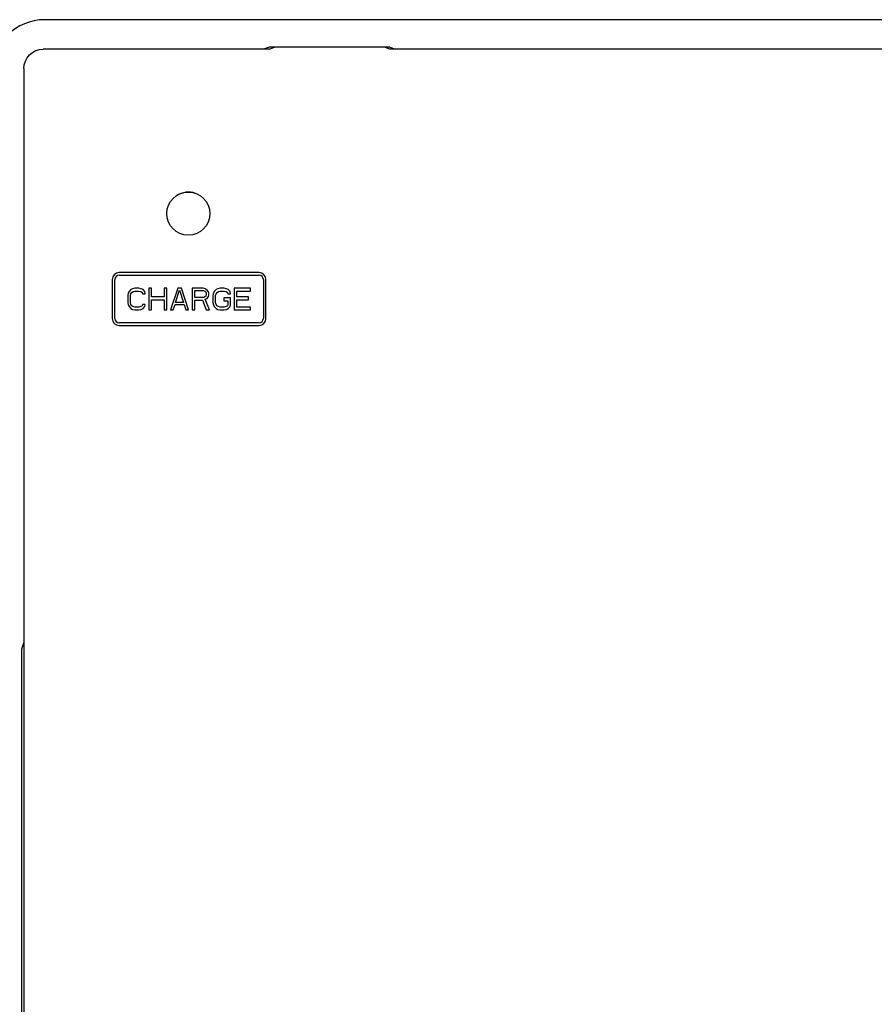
# Model space of a CAD drawing. Extents: x 27 to 410, y 33 to 287.
# Tile 16 of 31: x 85 to 98, y 177 to 191. Entities that reach past the tile are written whole.
import ezdxf

# ---------------------------------------------------------------- set-up
doc = ezdxf.new("R2010")
doc.units = 0
doc.header["$LTSCALE"] = 23.1
doc.layers.add('ALL_AXIS', color=7, linetype='CONTINUOUS')
doc.layers.add('ALL_FEATURES', color=7, linetype='CONTINUOUS')

msp = doc.modelspace()

# ---------------------------------------------------------------- linework, layer by layer
at = {"layer": 'ALL_AXIS', "color": 7, "linetype": 'CONTINUOUS'}
for p, q in [((88.918, 187.389), (86.898, 187.389)), ((86.898, 187.351), (88.918, 187.351)), ((86.798, 187.289), (86.798, 186.726)), ((86.835, 186.726), (86.835, 187.289)), ((88.981, 187.289), (88.981, 186.726)), ((89.018, 186.726), (89.018, 187.289)), ((88.918, 186.664), (86.898, 186.664)), ((86.898, 186.626), (88.918, 186.626))]:
    msp.add_line(p, q, dxfattribs=at)
for centre, radius, start, end in [((86.898, 187.289), 0.1, 90, 180), ((86.898, 187.289), 0.0625, 90, 180), ((88.918, 187.289), 0.1, 0, 90), ((88.918, 187.289), 0.0625, 0, 90), ((86.898, 186.726), 0.1, 180, 270), ((86.898, 186.726), 0.0625, 180, 270), ((88.918, 186.726), 0.1, 270, 360), ((88.918, 186.726), 0.0625, 270, 360)]:
    msp.add_arc(centre, radius, start, end, dxfattribs=at)
at = {"layer": 'ALL_FEATURES', "color": 7, "linetype": 'CONTINUOUS'}
for p, q in [((106.573, 191.04), (85.823, 191.04)), ((89.063, 190.615), (85.804, 190.615)), ((89.064, 190.642), (88.984, 190.615)), ((89.063, 190.615), (89.141, 190.642)), ((90.808, 190.642), (89.064, 190.642)), ((90.73, 190.642), (89.141, 190.642)), ((90.809, 190.615), (90.73, 190.642)), ((90.808, 190.642), (90.888, 190.615)), ((101.563, 190.615), (90.809, 190.615)), ((85.523, 190.334), (85.523, 172.815)), ((87.029, 187.091), (87.023, 187.058)), ((87.023, 187.058), (87.023, 186.958)), ((87.042, 187.117), (87.029, 187.091)), ((87.068, 187.144), (87.042, 187.117)), ((87.062, 187.058), (87.068, 187.084)), ((87.062, 186.958), (87.062, 187.058)), ((87.094, 187.157), (87.068, 187.144)), ((87.068, 187.084), (87.081, 187.104)), ((87.081, 187.104), (87.101, 187.117)), ((87.127, 187.164), (87.094, 187.157)), ((87.101, 187.117), (87.127, 187.124)), ((87.185, 187.164), (87.127, 187.164)), ((87.127, 187.124), (87.185, 187.124)), ((87.218, 187.157), (87.185, 187.164)), ((87.185, 187.124), (87.211, 187.117)), ((87.211, 187.117), (87.231, 187.104)), ((87.244, 187.144), (87.218, 187.157)), ((87.231, 187.104), (87.237, 187.084)), ((87.237, 187.084), (87.276, 187.084)), ((87.27, 187.117), (87.244, 187.144)), ((87.276, 187.084), (87.27, 187.117)), ((87.329, 187.164), (87.329, 186.851)), ((87.368, 187.164), (87.329, 187.164)), ((87.368, 187.038), (87.368, 187.164)), ((87.55, 187.164), (87.55, 187.038)), ((87.589, 187.164), (87.55, 187.164)), ((87.589, 186.851), (87.589, 187.164)), ((87.745, 187.164), (87.641, 186.851)), ((87.713, 186.958), (87.771, 187.137)), ((87.797, 187.164), (87.745, 187.164)), ((87.771, 187.137), (87.83, 186.958)), ((87.901, 186.851), (87.797, 187.164)), ((88.11, 187.164), (87.954, 187.164)), ((87.954, 187.164), (87.954, 186.851)), ((87.993, 187.131), (88.116, 187.131)), ((87.993, 187.031), (87.993, 187.131)), ((88.142, 187.157), (88.11, 187.164)), ((88.116, 187.131), (88.136, 187.124)), ((88.136, 187.124), (88.149, 187.111)), ((88.149, 187.051), (88.136, 187.038)), ((88.168, 187.137), (88.142, 187.157)), ((88.149, 187.111), (88.155, 187.091)), ((88.155, 187.071), (88.149, 187.051)), ((88.155, 187.091), (88.155, 187.071)), ((88.188, 187.111), (88.168, 187.137)), ((88.194, 187.091), (88.188, 187.111)), ((88.188, 187.044), (88.194, 187.064)), ((88.194, 187.064), (88.194, 187.091)), ((88.26, 187.091), (88.253, 187.058)), ((88.253, 187.058), (88.253, 186.958)), ((88.273, 187.117), (88.26, 187.091)), ((88.299, 187.144), (88.273, 187.117)), ((88.292, 187.058), (88.299, 187.084)), ((88.292, 186.958), (88.292, 187.058)), ((88.325, 187.157), (88.299, 187.144)), ((88.299, 187.084), (88.312, 187.104)), ((88.312, 187.104), (88.331, 187.117)), ((88.357, 187.164), (88.325, 187.157)), ((88.331, 187.117), (88.357, 187.124)), ((88.416, 187.164), (88.357, 187.164)), ((88.357, 187.124), (88.416, 187.124)), ((88.448, 187.157), (88.416, 187.164)), ((88.416, 187.124), (88.442, 187.117)), ((88.442, 187.117), (88.461, 187.104)), ((88.474, 187.144), (88.448, 187.157)), ((88.461, 187.104), (88.468, 187.084)), ((88.468, 187.084), (88.507, 187.084)), ((88.5, 187.117), (88.474, 187.144)), ((88.507, 187.084), (88.5, 187.117)), ((88.793, 187.164), (88.559, 187.164)), ((88.559, 187.164), (88.559, 186.851)), ((88.598, 187.124), (88.793, 187.124)), ((88.598, 187.038), (88.598, 187.124)), ((88.793, 187.124), (88.793, 187.164)), ((87.023, 186.958), (87.029, 186.925)), ((87.029, 186.925), (87.042, 186.898)), ((87.068, 186.931), (87.062, 186.958)), ((87.081, 186.911), (87.068, 186.931)), ((87.101, 186.898), (87.081, 186.911)), ((87.231, 186.911), (87.211, 186.898)), ((87.237, 186.931), (87.231, 186.911)), ((87.276, 186.931), (87.237, 186.931)), ((87.27, 186.898), (87.276, 186.931)), ((87.55, 187.038), (87.368, 187.038)), ((87.368, 186.851), (87.368, 186.998)), ((87.368, 186.998), (87.55, 186.998)), ((87.55, 186.998), (87.55, 186.851)), ((87.68, 186.851), (87.706, 186.931)), ((87.706, 186.931), (87.836, 186.931)), ((87.83, 186.958), (87.713, 186.958)), ((87.836, 186.931), (87.862, 186.851)), ((88.116, 187.031), (87.993, 187.031)), ((87.993, 186.991), (88.103, 186.991)), ((87.993, 186.851), (87.993, 186.991)), ((88.103, 186.991), (88.155, 186.851)), ((88.136, 187.038), (88.116, 187.031)), ((88.142, 187.004), (88.168, 187.018)), ((88.201, 186.851), (88.142, 187.004)), ((88.168, 187.018), (88.188, 187.044)), ((88.253, 186.958), (88.26, 186.925)), ((88.26, 186.925), (88.273, 186.898)), ((88.299, 186.931), (88.292, 186.958)), ((88.312, 186.911), (88.299, 186.931)), ((88.331, 186.898), (88.312, 186.911)), ((88.507, 187.024), (88.409, 187.024)), ((88.409, 187.024), (88.409, 186.984)), ((88.409, 186.984), (88.468, 186.984)), ((88.461, 186.911), (88.442, 186.898)), ((88.468, 186.931), (88.461, 186.911)), ((88.468, 186.984), (88.468, 186.931)), ((88.5, 186.898), (88.507, 186.925)), ((88.507, 186.925), (88.507, 187.024)), ((88.767, 187.038), (88.598, 187.038)), ((88.598, 186.998), (88.767, 186.998)), ((88.598, 186.891), (88.598, 186.998)), ((88.767, 186.998), (88.767, 187.038)), ((87.042, 186.898), (87.068, 186.871)), ((87.068, 186.871), (87.094, 186.858)), ((87.094, 186.858), (87.127, 186.851)), ((87.127, 186.891), (87.101, 186.898)), ((87.185, 186.891), (87.127, 186.891)), ((87.127, 186.851), (87.185, 186.851)), ((87.211, 186.898), (87.185, 186.891)), ((87.185, 186.851), (87.218, 186.858)), ((87.218, 186.858), (87.244, 186.871)), ((87.244, 186.871), (87.27, 186.898)), ((87.329, 186.851), (87.368, 186.851)), ((87.55, 186.851), (87.589, 186.851)), ((87.641, 186.851), (87.68, 186.851)), ((87.862, 186.851), (87.901, 186.851)), ((87.954, 186.851), (87.993, 186.851)), ((88.155, 186.851), (88.201, 186.851)), ((88.273, 186.898), (88.299, 186.871)), ((88.299, 186.871), (88.325, 186.858)), ((88.325, 186.858), (88.357, 186.851)), ((88.357, 186.891), (88.331, 186.898)), ((88.416, 186.891), (88.357, 186.891)), ((88.357, 186.851), (88.416, 186.851)), ((88.442, 186.898), (88.416, 186.891)), ((88.416, 186.851), (88.448, 186.858)), ((88.448, 186.858), (88.474, 186.871)), ((88.474, 186.871), (88.5, 186.898)), ((88.559, 186.851), (88.793, 186.851)), ((88.793, 186.891), (88.598, 186.891)), ((88.793, 186.851), (88.793, 186.891)), ((85.495, 181.959), (85.523, 182.044)), ((85.495, 175.084), (85.495, 181.959))]:
    msp.add_line(p, q, dxfattribs=at)
msp.add_lwpolyline([(85.523, 190.334), (85.529, 190.389), (85.545, 190.442), (85.571, 190.49), (85.606, 190.533), (85.648, 190.568), (85.697, 190.594), (85.75, 190.61), (85.804, 190.615)], dxfattribs=at)
msp.add_circle((87.898, 188.241), 0.312, dxfattribs=at)
for centre, radius, start, end in [((85.823, 190.29), 0.75, 90, 180), ((87.898, 188.24), 0.312, 70.3237, 123.3263)]:
    msp.add_arc(centre, radius, start, end, dxfattribs=at)

doc.saveas('drawing.dxf')
